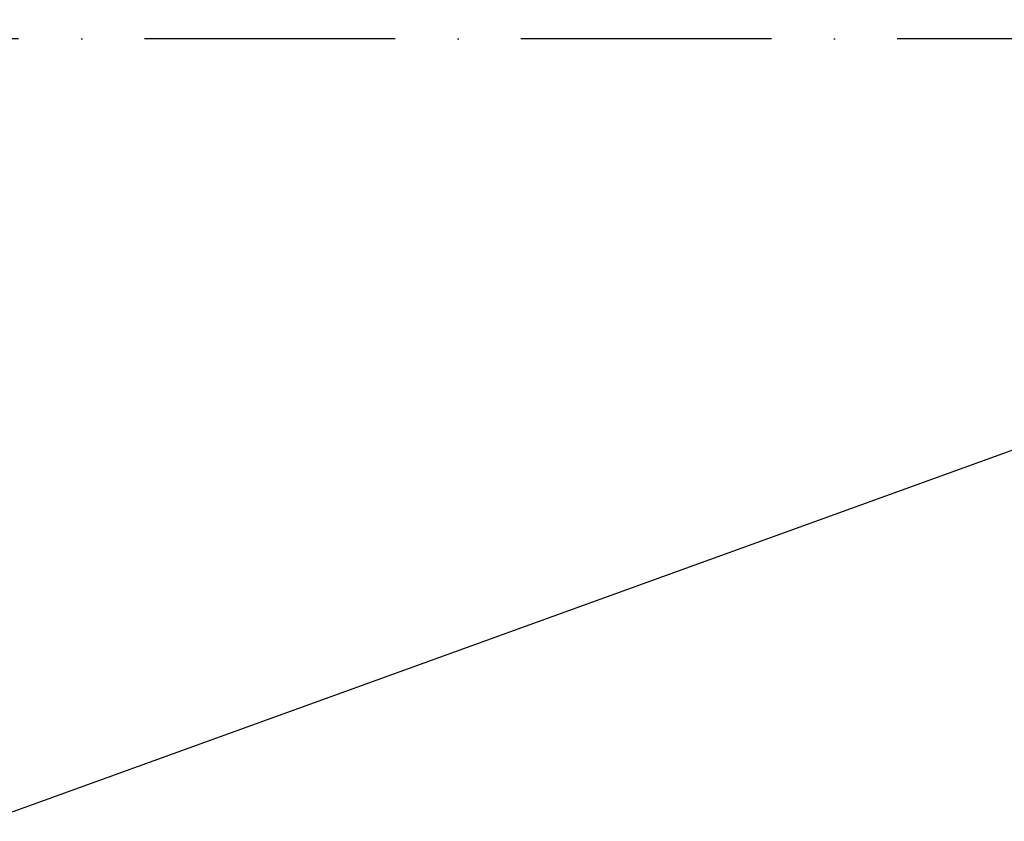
# Model space of a CAD drawing. Header units: millimetres. Extents: x -7686 to -856, y -458 to 6140.
# Tile 100 of 102: x -5563 to -5327, y 5233 to 5425. Entities that reach past the tile are written whole.
import ezdxf

# ---------------------------------------------------------------- set-up
doc = ezdxf.new("R2010")
doc.units = ezdxf.units.MM
doc.header["$LTSCALE"] = 5
doc.header["$PDSIZE"] = -1
doc.linetypes.add('ACAD_ISO10W100', pattern=[18, 12, -3, 0, -3])
doc.dimstyles.new('安装', dxfattribs={"dimtxt": 6, "dimasz": 12, "dimexe": 7, "dimexo": 0.625, "dimtad": 1, "dimtoh": 1, "dimtxsty": 'Standard', "dimcen": 2.5, "dimclrd": 4, "dimclre": 4, "dimclrt": 3, "dimadec": 0, "dimazin": 0, "dimtfac": 1, "dimtmove": 0, "dimatfit": 3, "dimfxl": 1, "dimarcsym": 0})

# ---------------------------------------------------------------- blocks, each defined once
blk = doc.blocks.new('*D98')
at = {"color": 4, "linetype": 'ByBlock', "lineweight": -2, "transparency": 16777216}
blk.add_arc((-5889.73, 5120.19), 285.04, 2.4123, 167.5877, dxfattribs=at)
at = {"color": 4, "linetype": 'ByBlock', "transparency": 16777216}
for points in [[(-6166.15, 5181.07), (-6170.07, 5181.84), (-6170.44, 5169.68)], [(-5602.94, 5132.23), (-5606.94, 5132.14), (-5604.69, 5120.19)]]:
    blk.add_solid(points, dxfattribs=at)
at = {"layer": 'Defpoints', "color": 0, "linetype": 'ByBlock', "transparency": 16777216}
for p in [(-5733.09, 5358.34), (-6613.71, 5247.84), (-6091.44, 5120.19), (-5347.19, 5120.19), (-5880.91, 5118.63)]:
    blk.add_point(p, dxfattribs=at)
at = {"color": 3, "linetype": 'ByBlock', "transparency": 16777216, "insert": (-5864.57, 5407.76), "char_height": 6, "attachment_point": 5, "rotation": 355}
blk.add_mtext('170°', dxfattribs=at)
blk = doc.blocks.new('*D101')
at = {"color": 4, "linetype": 'ByBlock', "lineweight": -2, "transparency": 16777216}
for p, q in [((-5062.43, 5416.67), (-5172.18, 5376.96)), ((-5030.8, 5416.67), (-5062.43, 5416.67)), ((-5881.96, 5120.19), (-5183.46, 5372.88))]:
    blk.add_line(p, q, dxfattribs=at)
at = {"color": 4, "linetype": 'ByBlock', "transparency": 16777216}
blk.add_solid([(-5172.86, 5378.85), (-5171.5, 5375.08), (-5183.46, 5372.88)], dxfattribs=at)
at = {"layer": 'Defpoints', "color": 0, "linetype": 'ByBlock', "transparency": 16777216}
for p in [(-5183.46, 5372.88), (-5881.96, 5120.19)]:
    blk.add_point(p, dxfattribs=at)
at = {"color": 3, "linetype": 'ByBlock', "transparency": 16777216, "insert": (-5046.3, 5420.8), "char_height": 6, "attachment_point": 5}
blk.add_mtext('R742,8', dxfattribs=at)

msp = doc.modelspace()

# ---------------------------------------------------------------- linework, layer by layer
at = {"color": 2, "linetype": 'ACAD_ISO10W100'}
msp.add_line((-5202.437, 5420.187), (-6561.484, 5420.187), dxfattribs=at)

# ---------------------------------------------------------------- dimensions: what is measured, and where the dimension line sits
at = {"color": 1, "linetype": 'ByBlock'}
dim = msp.add_radius_dim(center=(-5881.961, 5120.187), mpoint=(-5183.464, 5372.883), dimstyle='安装', dxfattribs=at)
dim.commit()
dim.dimension.update_dxf_attribs({"geometry": '*D101', "text_midpoint": (-5046.301, 5416.671), "dimtype": 164})
dim = msp.add_angular_dim_2l(base=(-5733.095, 5358.337), line1=((-5347.187, 5120.187), (-6091.438, 5120.187)), line2=((-5880.906, 5118.631), (-6613.709, 5247.844)), dimstyle='安装', dxfattribs=at)
dim.commit()
dim.dimension.update_dxf_attribs({"geometry": '*D98', "text_midpoint": (-5864.57, 5407.757)})

doc.saveas('drawing.dxf')
